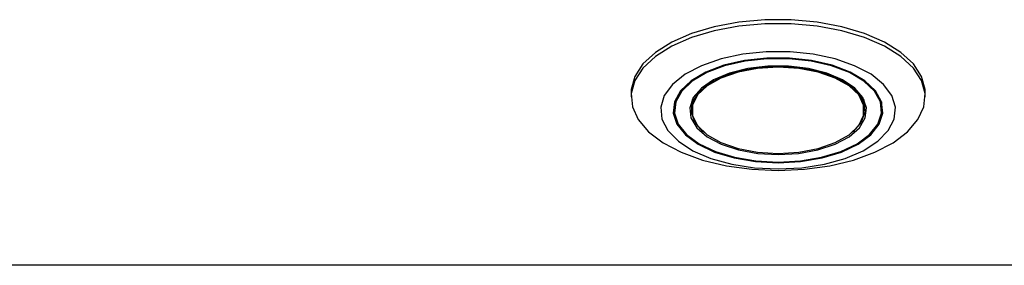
# Model space of a CAD drawing. Header units: inches. Extents: x 35 to 165, y 14 to 115.
# Tile 18 of 41: x 73.455 to 76.354, y 69.265 to 69.989. Entities that reach past the tile are written whole.
import ezdxf

# ---------------------------------------------------------------- set-up
doc = ezdxf.new("R2010")
doc.units = ezdxf.units.IN
doc.header["$LTSCALE"] = 12
doc.header["$MEASUREMENT"] = 0

msp = doc.modelspace()

# ---------------------------------------------------------------- linework, layer by layer
at = {"color": 7, "linetype": 'Continuous', "lineweight": 25}
for p, q in [((75.2548, 69.773), (75.2548, 69.7611)), ((76.1209, 69.7611), (76.1209, 69.773)), ((75.3827, 69.7465), (75.3827, 69.7219)), ((75.4348, 69.7535), (75.4325, 69.7302)), ((75.9432, 69.7302), (75.9409, 69.7535)), ((75.993, 69.7219), (75.993, 69.7465)), ((78.0038, 69.2651), (72.5112, 69.2651))]:
    msp.add_line(p, q, dxfattribs=at)
at = {"color": 7, "linetype": 'Continuous', "lineweight": 25, "flags": 128}
for points in [[(76.1209, 69.773), (76.1205, 69.7828), (76.1101, 69.8212), (76.0861, 69.8582), (76.0493, 69.8923), (76.0009, 69.9227), (75.9424, 69.9482), (75.8758, 69.9681), (75.8031, 69.9818), (75.7267, 69.9887), (75.649, 69.9887), (75.5726, 69.9818), (75.4999, 69.9681), (75.4333, 69.9482), (75.3748, 69.9227), (75.3264, 69.8923), (75.2896, 69.8582), (75.2656, 69.8212), (75.2552, 69.7828), (75.2548, 69.773)], [(75.6878, 69.5446), (75.7652, 69.5481), (75.84, 69.5584), (75.91, 69.5752), (75.9728, 69.598), (76.0264, 69.6261), (76.0692, 69.6585), (76.0997, 69.6942), (76.117, 69.732), (76.1205, 69.7708), (76.1101, 69.8093), (76.0861, 69.8462), (76.0493, 69.8804), (76.0009, 69.9108), (75.9424, 69.9363), (75.8758, 69.9562), (75.8031, 69.9698), (75.7267, 69.9768), (75.649, 69.9768), (75.5726, 69.9698), (75.4999, 69.9562), (75.4333, 69.9363), (75.3748, 69.9108), (75.3264, 69.8804), (75.2896, 69.8462), (75.2656, 69.8093), (75.2552, 69.7708), (75.2587, 69.732), (75.276, 69.6942), (75.3065, 69.6585), (75.3493, 69.6261), (75.4029, 69.598), (75.4657, 69.5752), (75.5357, 69.5584), (75.6105, 69.5481), (75.6878, 69.5446)], [(75.6878, 69.5489), (75.7575, 69.5524), (75.8243, 69.5629), (75.8856, 69.5799), (75.9387, 69.6027), (75.9816, 69.6304), (76.0124, 69.6618), (76.03, 69.6957), (76.0335, 69.7307), (76.0229, 69.7653), (75.9986, 69.7981), (75.9615, 69.8278), (75.9133, 69.8532), (75.8558, 69.8732), (75.7915, 69.887), (75.7229, 69.8941), (75.6528, 69.8941), (75.5842, 69.887), (75.5199, 69.8732), (75.4624, 69.8532), (75.4142, 69.8278), (75.3771, 69.7981), (75.3528, 69.7653), (75.3422, 69.7307), (75.3457, 69.6957), (75.3633, 69.6618), (75.3941, 69.6304), (75.437, 69.6027), (75.4901, 69.5799), (75.5514, 69.5629), (75.6182, 69.5524), (75.6878, 69.5489)], [(75.6878, 69.5674), (75.7543, 69.571), (75.8176, 69.5817), (75.8749, 69.5989), (75.9234, 69.6219), (75.9609, 69.6495), (75.9856, 69.6806), (75.9965, 69.7135), (75.9928, 69.7469), (75.975, 69.7791), (75.9436, 69.8086), (75.9004, 69.8341), (75.8472, 69.8543), (75.7865, 69.8683), (75.7213, 69.8755), (75.6544, 69.8755), (75.5892, 69.8683), (75.5285, 69.8543), (75.4753, 69.8341), (75.432, 69.8086), (75.4007, 69.7791), (75.3829, 69.7469), (75.3792, 69.7135), (75.3901, 69.6806), (75.4148, 69.6495), (75.4523, 69.6219), (75.5008, 69.5989), (75.5581, 69.5817), (75.6214, 69.571), (75.6878, 69.5674)], [(75.6878, 69.5693), (75.7534, 69.5729), (75.816, 69.5834), (75.8725, 69.6005), (75.9204, 69.6231), (75.9574, 69.6504), (75.9818, 69.6811), (75.9925, 69.7136), (75.9889, 69.7466), (75.9713, 69.7784), (75.9404, 69.8075), (75.8977, 69.8327), (75.8452, 69.8526), (75.7853, 69.8665), (75.7208, 69.8736), (75.6549, 69.8736), (75.5904, 69.8665), (75.5305, 69.8526), (75.478, 69.8327), (75.4353, 69.8075), (75.4044, 69.7784), (75.3868, 69.7466), (75.3832, 69.7136), (75.3939, 69.6811), (75.4183, 69.6504), (75.4553, 69.6231), (75.5032, 69.6005), (75.5597, 69.5834), (75.6223, 69.5729), (75.6878, 69.5693)], [(75.6878, 69.5915), (75.748, 69.595), (75.8049, 69.6054), (75.8555, 69.622), (75.8971, 69.644), (75.9273, 69.6702), (75.9447, 69.6993), (75.9482, 69.7295), (75.9377, 69.7593), (75.9137, 69.7871), (75.8776, 69.8114), (75.8312, 69.8309), (75.7771, 69.8445), (75.7181, 69.8514), (75.6576, 69.8514), (75.5986, 69.8445), (75.5445, 69.8309), (75.4981, 69.8114), (75.462, 69.7871), (75.438, 69.7593), (75.4275, 69.7295), (75.431, 69.6993), (75.4484, 69.6702), (75.4786, 69.644), (75.5202, 69.622), (75.5708, 69.6054), (75.6277, 69.595), (75.6878, 69.5915)], [(75.4711, 69.6559), (75.4664, 69.6598), (75.4429, 69.6871), (75.4326, 69.7163), (75.436, 69.746), (75.453, 69.7744), (75.4827, 69.8001), (75.5235, 69.8217), (75.5731, 69.838), (75.6289, 69.8482), (75.6878, 69.8516)], [(75.6878, 69.595), (75.7486, 69.5987), (75.8058, 69.6096), (75.8561, 69.6269), (75.8967, 69.6498), (75.9251, 69.6769), (75.9398, 69.7066), (75.9398, 69.7372), (75.9251, 69.7669), (75.8967, 69.794), (75.8561, 69.8169), (75.8058, 69.8342), (75.7486, 69.8451), (75.6878, 69.8488), (75.6271, 69.8451), (75.5699, 69.8342), (75.5196, 69.8169), (75.479, 69.794), (75.4506, 69.7669), (75.4359, 69.7372), (75.4359, 69.7066), (75.4506, 69.6769), (75.479, 69.6498), (75.5196, 69.6269), (75.5699, 69.6096), (75.6271, 69.5987), (75.6878, 69.595)], [(75.6878, 69.8516), (75.7468, 69.8482), (75.8026, 69.838), (75.8522, 69.8217), (75.893, 69.8001), (75.9227, 69.7744), (75.9397, 69.746), (75.9431, 69.7163), (75.9328, 69.6871), (75.9093, 69.6598), (75.9041, 69.6555)]]:
    msp.add_lwpolyline(points, dxfattribs=at)

doc.saveas('drawing.dxf')
